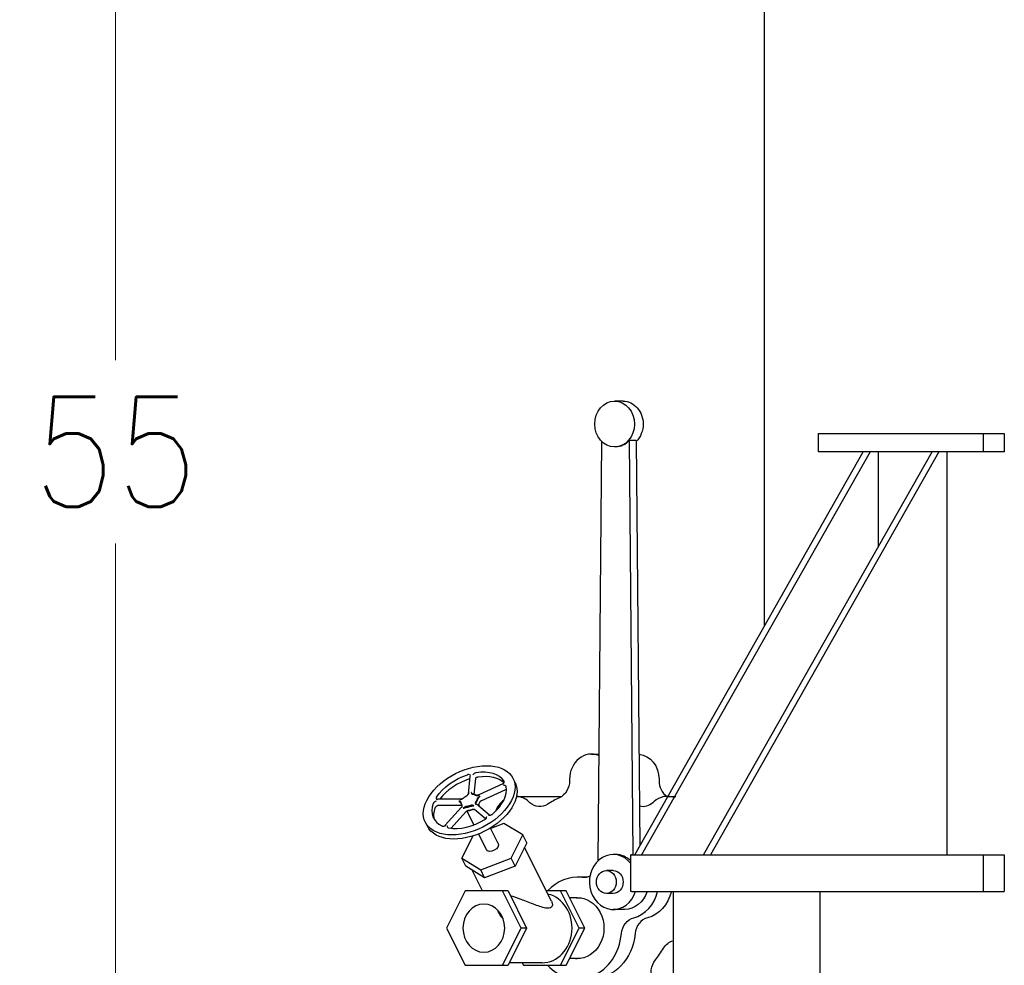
# Model space of a CAD drawing. Header units: inches. Extents: x 1 to 669, y 0 to 417.
# Tile 203 of 256: x 284 to 311, y 179 to 205. Entities that reach past the tile are written whole.
import ezdxf

# ---------------------------------------------------------------- set-up
doc = ezdxf.new("R2010")
doc.units = ezdxf.units.IN
doc.header["$LTSCALE"] = 12
doc.header["$MEASUREMENT"] = 0
doc.header["$PDMODE"] = 1
doc.layers.get('0').update_dxf_attribs({"linetype": 'CONTINUOUS'})
doc.layers.get('Defpoints').update_dxf_attribs({"linetype": 'CONTINUOUS'})
doc.layers.add('D', color=2, linetype='CONTINUOUS')
doc.layers.add('Q', color=4, linetype='CONTINUOUS')
doc.styles.get("Standard").update_dxf_attribs({"font": 'SIMPLEX.SHX', "width": 0.875})
doc.dimstyles.new('STANDARD$0', dxfattribs={"dimscale": 32, "dimtxt": 0.09375, "dimasz": 0.0625, "dimexe": 0.03125, "dimexo": 0.03125, "dimgap": 0.03125, "dimtad": 1, "dimtih": 1, "dimtoh": 1, "dimdec": 4, "dimzin": 12, "dimdsep": 46, "dimlunit": 5, "dimtxsty": 'Standard', "dimcen": -0.03125, "dimclrd": 256, "dimclre": 256, "dimclrt": 256, "dimadec": 0, "dimazin": 0, "dimtfac": 0.875, "dimtdec": 4, "dimtofl": 0, "dimtmove": 0, "dimatfit": 3, "dimfxl": 1, "dimtolj": 1, "dimtzin": 12, "dimlwd": 13, "dimlwe": 13, "dimarcsym": 0})

# ---------------------------------------------------------------- blocks, each defined once
blk = doc.blocks.new('*D63')
at = {"layer": 'D', "lineweight": 13, "transparency": 16777216}
for p, q in [((302.998, 220.621), (286.048, 220.621)), ((287.048, 218.621), (287.048, 195.621)), ((287.048, 167.621), (287.048, 190.621)), ((299.012, 165.621), (286.048, 165.621))]:
    blk.add_line(p, q, dxfattribs=at)
at = {"layer": 'D', "transparency": 16777216}
for points in [[(286.715, 218.621), (287.381, 218.621), (287.048, 220.621)], [(286.715, 167.621), (287.381, 167.621), (287.048, 165.621)]]:
    blk.add_solid(points, dxfattribs=at)
at = {"layer": 'Defpoints', "color": 0, "transparency": 16777216}
for p in [(303.998, 220.621), (287.048, 165.621), (300.012, 165.621)]:
    blk.add_point(p, dxfattribs=at)
at = {"layer": 'D', "transparency": 16777216, "insert": (287.048, 193.121), "char_height": 3, "attachment_point": 5}
blk.add_mtext('\\A1;55', dxfattribs=at)

msp = doc.modelspace()

# ---------------------------------------------------------------- linework, layer by layer
at = {"extrusion": (-1, 4.93038e-32, -2.22045e-16)}
for p, q in [((304.75901, 188.37224), (304.75901, 219.74597)), ((306.23249, 193.62097), (311.29894, 193.62097)), ((306.23249, 193.12097), (306.23249, 193.62097)), ((310.73249, 193.12097), (310.73249, 193.62097)), ((301.21493, 182.12097), (307.45125, 193.12097)), ((307.63875, 193.12097), (301.40243, 182.12097)), ((303.08993, 182.12097), (309.32625, 193.12097)), ((309.51375, 193.12097), (303.27743, 182.12097)), ((311.29894, 193.12097), (306.23249, 193.12097)), ((301.10811, 181.12097), (301.10811, 182.12097)), ((301.12485, 182.12097), (311.29894, 182.12097)), ((310.73249, 181.12097), (310.73249, 182.12097)), ((301.12485, 181.12097), (311.29894, 181.12097)), ((302.26062, 181.12097), (302.26062, 166.12097)), ((306.26062, 181.12097), (306.26062, 166.12097))]:
    msp.add_line(p, q, dxfattribs=at)
for p, q in [((311.29894, 193.62097), (311.29894, 193.12097)), ((307.85385, 193.12097), (307.85385, 190.52388)), ((309.72885, 193.12097), (309.72885, 182.12097)), ((311.29894, 182.12097), (311.29894, 181.12097))]:
    msp.add_line(p, q)
at = {"layer": 'Q', "extrusion": (-1, 4.93038e-32, -2.22045e-16)}
for p, q in [((300.90163, 194.50461), (300.66413, 194.50461)), ((300.31069, 193.40625), (300.20633, 181.95143)), ((300.68913, 193.25461), (300.66413, 193.25461)), ((301.25483, 193.4325), (301.06733, 193.4325)), ((301.17039, 182.12097), (301.06733, 193.4325)), ((301.25483, 193.4325), (301.35563, 182.36914)), ((300.03057, 184.87097), (300.23293, 184.87097)), ((296.71657, 184.26764), (296.66677, 183.7797)), ((296.87046, 184.20813), (296.8259, 183.77154)), ((297.6146, 184.05711), (296.95915, 183.75722)), ((297.94767, 184.09562), (297.89216, 184.20664)), ((299.43518, 184.18347), (299.43518, 184.14626)), ((301.87596, 184.18347), (301.87596, 184.14626)), ((297.68795, 183.8977), (297.0325, 183.59781)), ((296.46085, 183.63974), (295.83431, 183.63974)), ((297.98799, 183.71791), (299.20699, 183.71791)), ((298.35341, 183.54472), (298.32821, 183.56792)), ((301.73292, 183.56792), (301.70772, 183.54472)), ((302.10414, 183.71791), (302.3329, 183.71791)), ((296.47216, 183.46622), (295.84562, 183.46622)), ((296.48151, 183.41384), (296.04502, 182.92774)), ((296.60608, 183.29161), (296.20478, 182.84469)), ((296.47778, 183.48564), (296.49775, 183.44569)), ((296.59017, 183.41179), (296.59017, 183.41179)), ((296.63141, 183.32931), (296.6314, 183.32933)), ((296.82623, 182.93967), (296.63764, 183.31685)), ((297.14389, 183.0995), (296.83747, 183.35793)), ((297.25357, 183.20507), (296.89404, 183.50828)), ((296.99081, 183.42667), (296.95587, 183.49655)), ((295.55507, 182.89932), (295.49956, 183.01034)), ((297.64528, 182.98012), (297.28316, 182.84198)), ((298.16024, 182.66251), (297.64528, 182.98012)), ((297.49089, 182.4265), (297.27747, 182.85336)), ((296.7996, 182.6363), (296.49508, 182.02727)), ((297.16443, 182.26327), (296.951, 182.69013)), ((297.84262, 182.02727), (298.16024, 182.66251)), ((298.26797, 182.44705), (297.95035, 181.81182)), ((298.26797, 182.44705), (298.16024, 182.66251)), ((298.94368, 180.85252), (298.20719, 182.3255)), ((301.36157, 182.37961), (301.35553, 182.37961)), ((296.49508, 182.02727), (297.01004, 181.70965)), ((296.60281, 181.81182), (296.49508, 182.02727)), ((297.01004, 181.70965), (297.84262, 182.02727)), ((297.95035, 181.81182), (297.84262, 182.02727)), ((300.68913, 182.12961), (300.62663, 182.12961)), ((301.12485, 182.12097), (301.10811, 182.12097)), ((297.11777, 181.4942), (296.60281, 181.81182)), ((297.06186, 181.13682), (296.77857, 181.70341)), ((297.11777, 181.4942), (297.01004, 181.70965)), ((297.95035, 181.81182), (297.11777, 181.4942)), ((300.62663, 181.69211), (300.43913, 181.69211)), ((299.90212, 181.50847), (299.65557, 181.50847)), ((296.58704, 181.13682), (296.07912, 180.12097)), ((297.75524, 181.13682), (296.58704, 181.13682)), ((298.11082, 180.12097), (297.60289, 181.13682)), ((297.75524, 181.13682), (298.26317, 180.12097)), ((299.34439, 181.13682), (298.80152, 181.13682)), ((299.69997, 180.12097), (299.19204, 181.13682)), ((299.85232, 180.12097), (299.34439, 181.13682)), ((301.12485, 181.12097), (301.10811, 181.12097)), ((299.60052, 180.95097), (299.43732, 180.95097)), ((299.7596, 180.94223), (299.63942, 180.94976)), ((300.62663, 181.06711), (300.43913, 181.06711)), ((300.93913, 180.62961), (300.62663, 180.62961)), ((296.07912, 180.12097), (296.58704, 179.10512)), ((297.60289, 179.10512), (298.11082, 180.12097)), ((298.26317, 180.12097), (297.75524, 179.10512)), ((298.26317, 180.12097), (298.11082, 180.12097)), ((299.19204, 179.10512), (299.69997, 180.12097)), ((299.34439, 179.10512), (299.85232, 180.12097)), ((299.85232, 180.12097), (299.69997, 180.12097)), ((299.60052, 179.29097), (299.43732, 179.29097)), ((299.7596, 179.29971), (299.63942, 179.29219)), ((296.58704, 179.10512), (297.75524, 179.10512)), ((298.68412, 179.17317), (297.78927, 179.17317)), ((298.14217, 179.17317), (298.17619, 179.10512)), ((298.17619, 179.10512), (299.34439, 179.10512))]:
    msp.add_line(p, q, dxfattribs=at)
at = {"layer": 'Q'}
for centre, major_axis, ratio, start_param, end_param in [((300.66413, 193.87961), (0, -0.625), 0.8660254, -4.71238898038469, 1.570796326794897), ((300.03057, 184.18347), (0, 0.6875), 0.8660254, -0.34612121, 1.57079633), ((296.69586, 183.60849), (1.1963, 0.59815), 0.61237244, -5.39710818, 0.88607712), ((296.69586, 183.60849), (0.97269, 0.48634), 0.61237244, 0.06042409, 1.08341163), ((296.75137, 183.49747), (-0.97269, -0.48634), 0.61237244, -1.82444215, -0.87079731), ((302.30897, 184.14626), (0, -0.5), 0.8660254, -1.57079633, -0.54074236), ((296.69586, 183.60849), (0.97269, 0.48634), 0.61237244, -1.19621303, -0.17331478), ((296.69586, 183.60849), (-0.97269, -0.48634), 0.61237244, -0.56789455, 0.45500373), ((296.64528, 183.57177), (0.16644, 0.08815), 0.70765384, -3.47816741, -2.96859381), ((296.73867, 183.63897), (-0.18857, -0.06227), 0.63661729, -2.66368946, -2.15412919), ((296.75457, 183.59744), (0.16601, 0.11533), 0.61603909, -1.09989415, -0.59078663), ((297.95699, 183.03041), (0, -0.6875), 0.8660254, -2.5788842, -1.98581187), ((297.95699, 183.03041), (0, 0.6875), 0.8660254, -0.67319843, -0.05177043), ((300.03057, 181.12097), (0, 2.75), 0.8660254, 0.37404595, 0.52355195), ((302.10414, 183.03041), (0, 0.6875), 0.8660254, -0.35139031, 0.67319843), ((296.75137, 183.49747), (-0.16106, -0.08563), 0.0000095, 0.0000004, 0.00006242), ((296.69716, 183.556), (-0.19882, -0.08098), 0.54528162, 1.03402712, 1.54341219), ((296.7474, 183.45854), (-0.18634, -0.07587), 0.54511587, 1.03411553, 1.5436758), ((296.94744, 183.53886), (-0.0559, -0.02795), 0.00003024, -0.00000001, 0.00019754), ((296.69586, 183.60849), (0.97269, 0.48634), 0.61237244, -2.45285004, -1.42995191), ((297.95699, 183.03041), (0, -0.6875), 0.8660254, -1.3997014, -1.34663409), ((300.62663, 181.37961), (0, 0.75), 0.8660254, -0.83498856, 4.36030534), ((300.68913, 181.37961), (0, 0.75), 0.8660254, -0.70110676, 0), ((300.43913, 181.37961), (0, -0.3125), 0.8660254, -4.71238898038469, 1.570796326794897), ((299.65557, 180.12097), (0, 1.3875), 0.8660254, -0.09986141, 0.74933185), ((301.00163, 181.37961), (0, -1), 0.8660254, 0.21627371, 1.30918149), ((298.68412, 180.12097), (0, -0.9478), 0.8660254, 0, 2.94467816), ((299.60052, 180.12097), (0, 0.83), 0.8660254, -0.05415273, 0), ((301.65539, 179.91456), (0, 0.5), 0.8660254, 0.21627371, 1.46121822), ((299.65557, 180.12097), (0, -1.3875), 0.8660254, -0.74933185, 1.46121822), ((300.03057, 181.12097), (0, 2.75), 0.8660254, -2.31874775, -2.16924176), ((299.60052, 180.12097), (0, -0.83), 0.8660254, 0, 0.05415273)]:
    msp.add_ellipse(centre, major_axis=major_axis, ratio=ratio, start_param=start_param, end_param=end_param, dxfattribs=at)
at = {"layer": 'Q', "extrusion": (2.22045e-16, -3.50325e-46, -1)}
for centre, major_axis in [((300.90163, 193.87961), (0, 0.625)), ((300.62663, 181.37961), (0, 0.3125))]:
    msp.add_ellipse(centre, major_axis=major_axis, ratio=0.8660254, start_param=0, end_param=1.57079633, dxfattribs=at)
at = {"layer": 'Q', "extrusion": (2.22045e-16, -4.37906e-47, -1)}
for centre, major_axis, end_param in [((300.90163, 193.87961), (0, -0.625), -0.71152347), ((300.62663, 181.37961), (0, -0.3125), 0)]:
    msp.add_ellipse(centre, major_axis=major_axis, ratio=0.8660254, start_param=-1.57079633, end_param=end_param, dxfattribs=at)
at = {"layer": 'Q', "extrusion": (2.22045e-16, 2.18953e-47, -1)}
msp.add_ellipse((300.68913, 193.87961), major_axis=(0, -0.625), ratio=0.8660254, start_param=-0.77362718, end_param=0, dxfattribs=at)
at = {"layer": 'Q', "extrusion": (2.22045e-16, -1.09476e-47, -1)}
for centre, major_axis, start_param, end_param in [((301.28057, 184.18347), (0, 0.6875), 0.08793227, 1.57079633), ((298.62339, 183.93563), (0, -0.5), -0.52355195, 0.67319843), ((299.81853, 181.99907), (0, -0.5), -0.41304347, 0.09986141), ((300.93913, 181.37961), (0, -0.75), -1.21871269, 0), ((301.37663, 181.37961), (0, -1), -1.30918149, -0.21627371), ((301.28039, 179.91456), (0, 0.5), -1.46121822, -0.21627371)]:
    msp.add_ellipse(centre, major_axis=major_axis, ratio=0.8660254, start_param=start_param, end_param=end_param, dxfattribs=at)
at = {"layer": 'Q', "extrusion": (2.22045e-16, -4.93038e-32, -1)}
for centre, major_axis, ratio, start_param, end_param in [((296.75137, 183.49747), (1.1963, 0.59815), 0.61237244, 0, 3.14159265), ((296.79894, 183.50852), (-0.16611, -0.11533), 0.61606276, -2.55104474, -2.04932702)]:
    msp.add_ellipse(centre, major_axis=major_axis, ratio=ratio, start_param=start_param, end_param=end_param, dxfattribs=at)
at = {"layer": 'Q', "extrusion": (2.22045e-16, 6.16298e-32, -1)}
msp.add_ellipse((296.69586, 183.60849), major_axis=(0.97269, 0.48634), ratio=0.61237244, start_param=-2.3399594, end_param=-1.31706109, dxfattribs=at)
at = {"layer": 'Q', "extrusion": (2.22045e-16, -8.62817e-32, -1)}
msp.add_ellipse((296.75137, 183.49747), major_axis=(0.97269, 0.48634), ratio=0.61237244, start_param=-1.08341162, end_param=-0.19672072, dxfattribs=at)
at = {"layer": 'Q', "extrusion": (2.22045e-16, 0, -1)}
for centre, major_axis, ratio, start_param, end_param in [((299.00216, 184.14626), (0, -0.5), 0.8660254, -1.57079633, -0.37404595), ((301.43775, 183.93563), (0, -0.5), 0.8660254, -0.67319843, 0.21395705), ((296.75137, 183.49747), (-0.97269, -0.48634), 0.61237244, 0.09332443, 0.56780514), ((296.74161, 183.46699), (0.19876, 0.08093), 0.54511587, 1.59791685, 2.10747712), ((302.35601, 179.29006), (0, 0.5), 0.8660254, -0.9723509, -0.22212133)]:
    msp.add_ellipse(centre, major_axis=major_axis, ratio=ratio, start_param=start_param, end_param=end_param, dxfattribs=at)
at = {"layer": 'Q', "extrusion": (2.22045e-16, 4.93038e-32, -1)}
msp.add_ellipse((296.64326, 183.58442), major_axis=(-0.15604, -0.08264), ratio=0.70765384, start_param=-0.17299884, end_param=0.33657476, dxfattribs=at)
at = {"layer": 'Q', "extrusion": (2.22045e-16, -1.2326e-32, -1)}
msp.add_ellipse((296.66733, 183.63255), major_axis=(-0.1761, -0.10041), ratio=0.53691944, start_param=1.12134117, end_param=1.63091288, dxfattribs=at)
at = {"layer": 'Q', "extrusion": (2.22045e-16, 9.86076e-32, -1)}
msp.add_ellipse((296.73082, 183.64742), major_axis=(-0.17678, -0.05837), ratio=0.63661729, start_param=-4.12905612, end_param=-3.61949585, dxfattribs=at)
at = {"layer": 'Q', "extrusion": (2.22045e-16, -1.47911e-31, -1)}
msp.add_ellipse((296.74572, 183.60849), major_axis=(-0.15564, -0.10812), ratio=0.61603909, start_param=-2.55080602, end_param=-2.0416985, dxfattribs=at)
at = {"layer": 'Q', "extrusion": (2.22045e-16, 7.00649e-46, -1)}
msp.add_ellipse((299.20699, 183.03041), major_axis=(0, 0.6875), ratio=0.8660254, start_param=0, end_param=0.03036034, dxfattribs=at)
at = {"layer": 'Q', "extrusion": (2.22045e-16, -7.39557e-32, -1)}
msp.add_ellipse((296.6919, 183.56964), major_axis=(0.18639, 0.07592), ratio=0.54528162, start_param=1.59818046, end_param=2.10756553, dxfattribs=at)
at = {"layer": 'Q', "extrusion": (2.22045e-16, -9.86076e-32, -1)}
msp.add_ellipse((297.32766, 182.34489), major_axis=(0.16323, 0.08162), ratio=0.61237244, start_param=0, end_param=3.14159265, dxfattribs=at)
at = {"layer": 'Q', "extrusion": (2.22045e-16, -6.84228e-48, -1)}
msp.add_ellipse((299.65557, 180.12097), major_axis=(0, 0.83), ratio=0.8660254, start_param=-0.0383023, end_param=3.17989495, dxfattribs=at)
at = {"layer": 'Q', "extrusion": (2.22045e-16, 1.09476e-47, -1)}
msp.add_ellipse((297.09497, 180.12097), major_axis=(0, -0.6575), ratio=0.8660254, start_param=-4.71238898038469, end_param=1.570796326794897, dxfattribs=at)
at = {"layer": 'Q', "extrusion": (2.22045e-16, -1.30003e-47, -1)}
msp.add_ellipse((300.03057, 180.12097), major_axis=(0, -1.3875), ratio=0.8660254, start_param=-1.46121822, end_param=0, dxfattribs=at)
at = {"layer": 'Q', "extrusion": (2.22045e-16, -2.8026e-45, -1)}
msp.add_ellipse((302.09389, 178.91052), major_axis=(0, 0.5), ratio=0.8660254, start_param=-2.01959528, end_param=-0.8228449, dxfattribs=at)
at = {"layer": 'Q'}
for points, knots in [([(296.88824, 184.36256), (296.88073, 184.36143), (296.873, 184.35927), (296.85657, 184.35293), (296.84636, 184.34797), (296.817, 184.32755), (296.80364, 184.31336), (296.79542, 184.3044), (296.79537, 184.30435), (296.79533, 184.30431)], [-0.226841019, -0.226841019, -0.226841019, -0.226841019, -0.168978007, -0.168978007, -0.101429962, -0.101429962, 0, 0, 0.000547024, 0.000547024, 0.000547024, 0.000547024]), ([(296.73702, 184.29065), (296.73699, 184.29068), (296.73695, 184.29071), (296.7302, 184.29615), (296.71915, 184.30463), (296.69263, 184.31196), (296.68295, 184.31226), (296.66704, 184.31103), (296.65938, 184.30958), (296.65175, 184.30717)], [-0.244621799, -0.244621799, -0.244621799, -0.244621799, -0.244033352, -0.244033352, -0.134916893, -0.134916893, -0.062249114, -0.062249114, 0, 0, 0, 0]), ([(296.87353, 184.21581), (296.87353, 184.21581), (296.87327, 184.21555), (296.87248, 184.21445), (296.87184, 184.21336), (296.87099, 184.21113), (296.8707, 184.21006), (296.87052, 184.20902)], [0.002944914, 0.002944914, 0.002944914, 0.002944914, 0.0114882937, 0.0114882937, 0.0245058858, 0.0245058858, 0.0346126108, 0.0346126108, 0.0346126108, 0.0346126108]), ([(296.87351, 184.21579), (296.87854, 184.22015), (296.88408, 184.22458), (296.90187, 184.23695), (296.91208, 184.24191), (296.92851, 184.24825), (296.93624, 184.25041), (296.94374, 184.25155)], [0.0666119, 0.0666119, 0.0666119, 0.0666119, 0.101427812, 0.101427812, 0.168973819, 0.168973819, 0.226835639, 0.226835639, 0.226835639, 0.226835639]), ([(297.61465, 184.05712), (297.62064, 184.05986), (297.62626, 184.06363), (297.63533, 184.07204), (297.63906, 184.07661), (297.64204, 184.08155)], [0.0000392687, 0.0000392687, 0.0000392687, 0.0000392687, 0.0198373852, 0.0198373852, 0.0371972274, 0.0371972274, 0.0371972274, 0.0371972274]), ([(297.61961, 184.05218), (297.61966, 184.05223), (297.6197, 184.05228), (297.62763, 184.06132), (297.64003, 184.07581), (297.65209, 184.10152), (297.65327, 184.10924), (297.65285, 184.12074), (297.65149, 184.12568), (297.64882, 184.12992)], [-0.244622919, -0.244622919, -0.244622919, -0.244622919, -0.244034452, -0.244034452, -0.134916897, -0.134916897, -0.062248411, -0.062248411, 0, 0, 0, 0]), ([(296.62409, 183.73296), (296.62517, 183.73353), (296.62865, 183.73543), (296.63469, 183.73909), (296.64221, 183.74437), (296.64994, 183.75074), (296.65724, 183.75788), (296.66357, 183.76532), (296.66872, 183.77252), (296.67287, 183.77935), (296.67631, 183.78586), (296.67932, 183.79215), (296.68213, 183.79835), (296.68454, 183.80365), (296.6861, 183.8069), (296.68713, 183.80898), (296.68758, 183.80987), (296.68805, 183.81076)], [0.564083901, 0.564083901, 0.564083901, 0.564083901, 0.573419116, 0.59431201, 0.618065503, 0.644556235, 0.673520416, 0.70152992, 0.727762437, 0.752187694, 0.775329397, 0.79785083, 0.820036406, 0.842193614, 0.855009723, 0.855009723, 0.864609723, 0.864609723, 0.864609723, 0.864609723]), ([(296.68805, 183.81076), (296.68711, 183.80988), (296.68619, 183.80896), (296.68528, 183.80802), (296.68407, 183.80676), (296.68289, 183.80546), (296.68176, 183.80411), (296.67981, 183.80179), (296.67799, 183.79934), (296.67633, 183.79686), (296.67466, 183.79438), (296.67315, 183.79185), (296.67175, 183.78935), (296.67032, 183.78681), (296.66902, 183.78428), (296.66778, 183.78181), (296.66711, 183.78047), (296.66646, 183.77915), (296.66582, 183.77784), (296.66525, 183.77667), (296.66469, 183.77552), (296.66413, 183.77438), (296.66289, 183.77184), (296.66166, 183.76939), (296.66039, 183.76702), (296.65903, 183.76449), (296.65762, 183.76205), (296.65612, 183.75971), (296.65452, 183.75721), (296.65282, 183.75481), (296.651, 183.75252), (296.65055, 183.75195), (296.6501, 183.7514), (296.64964, 183.75085), (296.64944, 183.75061), (296.64925, 183.75037), (296.64904, 183.75014)], [-0.864609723, -0.864609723, -0.864609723, -0.864609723, -0.855009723, -0.855009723, -0.855009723, -0.842193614, -0.842193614, -0.842193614, -0.820036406, -0.820036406, -0.820036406, -0.79785083, -0.79785083, -0.79785083, -0.775329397, -0.775329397, -0.775329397, -0.763136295, -0.763136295, -0.763136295, -0.752187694, -0.752187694, -0.752187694, -0.727762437, -0.727762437, -0.727762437, -0.70152992, -0.70152992, -0.70152992, -0.673520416, -0.673520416, -0.673520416, -0.66666535, -0.66666535, -0.66666535, -0.663704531, -0.663704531, -0.663704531, -0.663704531]), ([(296.80944, 183.77346), (296.80861, 183.77355), (296.80594, 183.77392), (296.80133, 183.77489), (296.79564, 183.77678), (296.78982, 183.77966), (296.7843, 183.78356), (296.77933, 183.78833), (296.77495, 183.7936), (296.77087, 183.79918), (296.76675, 183.80488), (296.76233, 183.81054), (296.75744, 183.81593), (296.75279, 183.82004), (296.74984, 183.82217), (296.74795, 183.82343), (296.74715, 183.82394), (296.74635, 183.82442)], [-0.300517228, -0.300517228, -0.300517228, -0.300517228, -0.291225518, -0.270339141, -0.246597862, -0.220124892, -0.19117504, -0.163153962, -0.136869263, -0.112377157, -0.089221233, -0.066744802, -0.044586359, -0.022478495, -0.0096, -0.0096, 0, 0, 0, 0]), ([(296.74635, 183.82442), (296.74666, 183.82371), (296.74694, 183.82299), (296.74759, 183.8213), (296.74855, 183.81864), (296.74997, 183.81424), (296.75162, 183.80909), (296.75346, 183.80394), (296.75571, 183.79877), (296.75863, 183.79359), (296.76253, 183.78849), (296.76762, 183.78373), (296.77378, 183.77974), (296.78056, 183.77678), (296.78734, 183.77485), (296.79291, 183.77391), (296.79616, 183.77358), (296.79717, 183.7735)], [0, 0, 0, 0, 0.0096, 0.0096, 0.022478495, 0.044586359, 0.066744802, 0.089221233, 0.112377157, 0.136869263, 0.163153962, 0.19117504, 0.220124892, 0.246597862, 0.270339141, 0.291225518, 0.300557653, 0.300557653, 0.300557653, 0.300557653]), ([(297.70535, 183.98484), (297.70441, 183.98985), (297.70211, 183.99432), (297.69525, 184.00219), (297.68947, 184.00699), (297.66445, 184.01548), (297.64759, 184.01621), (297.63368, 184.01643), (297.63361, 184.01643), (297.63355, 184.01643)], [-0.305040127, -0.305040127, -0.305040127, -0.305040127, -0.216282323, -0.216282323, -0.122879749, -0.122879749, 0, 0, 0.000549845, 0.000549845, 0.000549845, 0.000549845]), ([(297.71311, 183.90325), (297.71189, 183.90324), (297.71067, 183.9032), (297.70306, 183.90271), (297.69663, 183.90125), (297.68975, 183.8985), (297.68885, 183.89811), (297.68797, 183.8977)], [0.0159517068, 0.0159517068, 0.0159517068, 0.0159517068, 0.0196731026, 0.0196731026, 0.0392841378, 0.0392841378, 0.0422618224, 0.0422618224, 0.0422618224, 0.0422618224]), ([(295.79755, 183.58639), (295.79748, 183.58636), (295.79742, 183.58633), (295.78531, 183.58065), (295.76609, 183.5714), (295.73763, 183.55023), (295.73048, 183.54269), (295.72106, 183.53043), (295.71768, 183.5246), (295.71564, 183.51886)], [-0.244620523, -0.244620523, -0.244620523, -0.244620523, -0.244032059, -0.244032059, -0.134916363, -0.134916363, -0.062248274, -0.062248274, 0, 0, 0, 0]), ([(295.80532, 183.69819), (295.80165, 183.69248), (295.7992, 183.68668), (295.79649, 183.67513), (295.79575, 183.66732), (295.80286, 183.64641), (295.81184, 183.63755), (295.81958, 183.63065), (295.81961, 183.63062), (295.81965, 183.63059)], [-0.305009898, -0.305009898, -0.305009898, -0.305009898, -0.216262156, -0.216262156, -0.122870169, -0.122870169, 0, 0, 0.00054984, 0.00054984, 0.00054984, 0.00054984]), ([(295.81354, 183.64794), (295.81354, 183.64794), (295.81355, 183.64793), (295.81365, 183.6478), (295.81408, 183.64726), (295.8158, 183.64568), (295.81724, 183.64457), (295.82157, 183.64217), (295.82485, 183.64093), (295.83017, 183.63994), (295.83205, 183.63976), (295.83392, 183.63973)], [0.0092874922, 0.0092874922, 0.0092874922, 0.0092874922, 0.0107439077, 0.0107439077, 0.0215286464, 0.0215286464, 0.034479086, 0.034479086, 0.0522270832, 0.0522270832, 0.0615575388, 0.0615575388, 0.0615575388, 0.0615575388]), ([(296.47666, 183.54289), (296.47664, 183.54369), (296.47649, 183.54624), (296.47572, 183.55064), (296.47379, 183.55606), (296.47054, 183.56156), (296.46591, 183.56666), (296.46022, 183.57099), (296.45402, 183.57441), (296.44763, 183.57709), (296.4412, 183.57925), (296.43474, 183.58109), (296.42827, 183.58278), (296.42275, 183.58423), (296.41943, 183.58518), (296.41732, 183.58582), (296.41642, 183.5861), (296.41554, 183.58639)], [0.564083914, 0.564083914, 0.564083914, 0.564083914, 0.573419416, 0.59431126, 0.618064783, 0.644556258, 0.673519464, 0.701527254, 0.727765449, 0.752197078, 0.775322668, 0.797844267, 0.820049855, 0.842184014, 0.855011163, 0.855011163, 0.864611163, 0.864611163, 0.864611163, 0.864611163]), ([(296.41554, 183.58639), (296.41609, 183.58574), (296.41666, 183.58506), (296.41725, 183.58437), (296.41805, 183.58344), (296.41889, 183.58249), (296.41977, 183.58153), (296.4213, 183.57986), (296.42295, 183.57816), (296.42468, 183.57649), (296.42642, 183.57481), (296.42824, 183.57316), (296.43009, 183.57156), (296.43197, 183.56995), (296.43387, 183.56838), (296.43576, 183.56688), (296.43678, 183.56607), (296.4378, 183.56528), (296.43881, 183.5645), (296.43972, 183.5638), (296.44062, 183.56312), (296.44151, 183.56245), (296.44349, 183.56095), (296.44541, 183.55952), (296.44724, 183.55811), (296.4492, 183.5566), (296.45105, 183.55513), (296.45278, 183.55365), (296.45462, 183.55206), (296.45631, 183.55048), (296.45784, 183.54885), (296.45821, 183.54845), (296.45858, 183.54805), (296.45893, 183.54765), (296.46007, 183.54634), (296.4611, 183.54501), (296.46202, 183.54365), (296.46313, 183.54202), (296.46407, 183.54034), (296.46485, 183.53861), (296.46556, 183.53706), (296.46613, 183.53547), (296.46656, 183.53384), (296.46695, 183.53241), (296.46722, 183.53095), (296.46739, 183.52947), (296.46747, 183.52881), (296.46752, 183.52814), (296.46756, 183.52749)], [-0.864611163, -0.864611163, -0.864611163, -0.864611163, -0.855011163, -0.855011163, -0.855011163, -0.842184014, -0.842184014, -0.842184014, -0.820049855, -0.820049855, -0.820049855, -0.797844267, -0.797844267, -0.797844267, -0.775322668, -0.775322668, -0.775322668, -0.763139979, -0.763139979, -0.763139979, -0.752197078, -0.752197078, -0.752197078, -0.727765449, -0.727765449, -0.727765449, -0.701527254, -0.701527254, -0.701527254, -0.673519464, -0.673519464, -0.673519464, -0.666666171, -0.666666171, -0.666666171, -0.644556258, -0.644556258, -0.644556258, -0.618064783, -0.618064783, -0.618064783, -0.59431126, -0.59431126, -0.59431126, -0.573419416, -0.573419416, -0.573419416, -0.564083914, -0.564083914, -0.564083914, -0.564083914]), ([(296.43763, 183.63059), (296.43881, 183.63088), (296.43999, 183.63116), (296.44273, 183.63179), (296.44701, 183.63275), (296.45398, 183.6342), (296.46214, 183.63589), (296.47043, 183.63773), (296.47903, 183.63989), (296.4881, 183.64256), (296.49772, 183.64599), (296.50774, 183.65032), (296.51747, 183.65542), (296.52622, 183.66092), (296.53357, 183.66634), (296.53874, 183.67074), (296.54144, 183.67329), (296.54226, 183.67408)], [0, 0, 0, 0, 0.0096, 0.0096, 0.022427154, 0.044561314, 0.0667669, 0.089288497, 0.112414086, 0.136845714, 0.163083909, 0.191091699, 0.220054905, 0.24654638, 0.270299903, 0.291192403, 0.300527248, 0.300527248, 0.300527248, 0.300527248]), ([(296.50104, 183.64747), (296.50051, 183.64731), (296.49713, 183.64634), (296.4909, 183.64485), (296.48216, 183.64327), (296.47339, 183.64186), (296.46447, 183.64024), (296.4554, 183.63805), (296.4476, 183.63537), (296.44298, 183.63329), (296.44007, 183.63188), (296.43884, 183.63124), (296.43763, 183.63059)], [-0.168013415, -0.168013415, -0.168013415, -0.168013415, -0.163083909, -0.136845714, -0.112414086, -0.089288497, -0.0667669, -0.044561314, -0.022427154, -0.0096, -0.0096, 0, 0, 0, 0]), ([(296.87569, 183.5721), (296.87503, 183.57125), (296.87298, 183.5685), (296.86972, 183.56352), (296.86627, 183.55691), (296.8635, 183.54958), (296.86185, 183.54201), (296.86145, 183.53474), (296.8621, 183.52817), (296.86349, 183.52229), (296.86534, 183.51694), (296.86747, 183.51191), (296.86973, 183.50703), (296.87165, 183.50286), (296.87274, 183.50027), (296.8734, 183.49859), (296.87368, 183.49786), (296.87394, 183.49713)], [0.564116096, 0.564116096, 0.564116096, 0.564116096, 0.573451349, 0.594343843, 0.618097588, 0.644588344, 0.673552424, 0.701562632, 0.72779681, 0.752219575, 0.775357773, 0.797885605, 0.820070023, 0.842217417, 0.855041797, 0.855041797, 0.864641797, 0.864641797, 0.864641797, 0.864641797]), ([(296.8707, 183.75101), (296.87139, 183.75057), (296.8737, 183.7492), (296.87819, 183.74706), (296.88477, 183.7449), (296.89281, 183.74333), (296.90194, 183.74265), (296.91155, 183.74292), (296.92093, 183.74395), (296.92988, 183.74549), (296.93844, 183.74735), (296.94676, 183.7494), (296.95496, 183.75154), (296.96198, 183.75337), (296.96626, 183.75442), (296.96901, 183.75507), (296.97018, 183.75534), (296.97136, 183.7556)], [0.564114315, 0.564114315, 0.564114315, 0.564114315, 0.573449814, 0.594341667, 0.618095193, 0.644586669, 0.673549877, 0.701557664, 0.727795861, 0.752227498, 0.775353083, 0.797874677, 0.820080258, 0.842214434, 0.855041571, 0.855041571, 0.864641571, 0.864641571, 0.864641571, 0.864641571]), ([(296.87394, 183.49713), (296.87418, 183.49808), (296.87442, 183.49902), (296.87466, 183.49993), (296.87498, 183.50116), (296.87529, 183.50234), (296.87559, 183.50348), (296.87611, 183.50544), (296.87658, 183.50726), (296.87698, 183.50894), (296.87738, 183.51063), (296.8777, 183.51218), (296.87796, 183.51364), (296.87823, 183.51513), (296.87843, 183.51651), (296.87859, 183.51785), (296.87867, 183.51857), (296.87874, 183.51928), (296.87881, 183.51997), (296.87886, 183.5206), (296.87891, 183.52122), (296.87896, 183.52184), (296.87906, 183.52321), (296.87915, 183.52459), (296.87926, 183.52599), (296.87939, 183.5275), (296.87955, 183.52905), (296.8798, 183.53064), (296.88006, 183.53235), (296.88041, 183.53411), (296.88089, 183.53593), (296.88101, 183.53638), (296.88114, 183.53683), (296.88127, 183.53728), (296.88171, 183.53873), (296.88223, 183.54022), (296.88284, 183.54173), (296.88357, 183.54354), (296.88443, 183.54538), (296.88543, 183.54723), (296.88633, 183.5489), (296.88733, 183.55057), (296.88844, 183.55225), (296.88942, 183.55372), (296.89049, 183.5552), (296.89163, 183.55666), (296.89214, 183.55732), (296.89267, 183.55797), (296.8932, 183.55859)], [-0.864641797, -0.864641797, -0.864641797, -0.864641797, -0.855041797, -0.855041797, -0.855041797, -0.842217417, -0.842217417, -0.842217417, -0.820070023, -0.820070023, -0.820070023, -0.797885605, -0.797885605, -0.797885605, -0.775357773, -0.775357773, -0.775357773, -0.763169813, -0.763169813, -0.763169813, -0.752219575, -0.752219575, -0.752219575, -0.72779681, -0.72779681, -0.72779681, -0.701562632, -0.701562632, -0.701562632, -0.673552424, -0.673552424, -0.673552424, -0.666697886, -0.666697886, -0.666697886, -0.644588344, -0.644588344, -0.644588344, -0.618097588, -0.618097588, -0.618097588, -0.594343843, -0.594343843, -0.594343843, -0.573451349, -0.573451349, -0.573451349, -0.564116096, -0.564116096, -0.564116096, -0.564116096]), ([(296.97136, 183.7556), (296.97023, 183.75571), (296.9691, 183.75579), (296.96797, 183.75584), (296.96647, 183.75591), (296.96496, 183.75592), (296.96347, 183.75587), (296.9609, 183.75579), (296.95835, 183.75552), (296.95587, 183.75512), (296.95337, 183.75471), (296.95093, 183.75417), (296.94855, 183.75355), (296.94613, 183.75292), (296.94377, 183.75222), (296.94146, 183.7515), (296.94021, 183.75111), (296.93897, 183.75072), (296.93775, 183.75032), (296.93666, 183.74997), (296.93557, 183.74962), (296.93449, 183.74928), (296.93209, 183.74852), (296.92973, 183.7478), (296.9274, 183.74717), (296.9249, 183.7465), (296.92244, 183.74593), (296.92003, 183.74549), (296.91745, 183.74502), (296.91492, 183.7447), (296.91246, 183.74453), (296.91186, 183.74449), (296.91126, 183.74446), (296.91067, 183.74444), (296.90875, 183.74437), (296.90688, 183.7444), (296.90506, 183.74452), (296.90289, 183.74467), (296.90079, 183.74495), (296.89879, 183.74536), (296.89699, 183.74573), (296.89528, 183.74621), (296.89365, 183.74679), (296.89222, 183.7473), (296.89085, 183.74788), (296.88957, 183.74855), (296.889, 183.74884), (296.88844, 183.74915), (296.88792, 183.74946)], [-0.864641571, -0.864641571, -0.864641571, -0.864641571, -0.855041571, -0.855041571, -0.855041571, -0.842214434, -0.842214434, -0.842214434, -0.820080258, -0.820080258, -0.820080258, -0.797874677, -0.797874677, -0.797874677, -0.775353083, -0.775353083, -0.775353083, -0.763170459, -0.763170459, -0.763170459, -0.752227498, -0.752227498, -0.752227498, -0.727795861, -0.727795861, -0.727795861, -0.701557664, -0.701557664, -0.701557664, -0.673549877, -0.673549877, -0.673549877, -0.666696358, -0.666696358, -0.666696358, -0.644586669, -0.644586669, -0.644586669, -0.618095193, -0.618095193, -0.618095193, -0.594341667, -0.594341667, -0.594341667, -0.573449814, -0.573449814, -0.573449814, -0.564114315, -0.564114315, -0.564114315, -0.564114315]), ([(296.9853, 183.71984), (296.9843, 183.71911), (296.98331, 183.71839), (296.98096, 183.71671), (296.97728, 183.71412), (296.97118, 183.70994), (296.96404, 183.70506), (296.95688, 183.70003), (296.94968, 183.69468), (296.94243, 183.68881), (296.93521, 183.68224), (296.92833, 183.67497), (296.9224, 183.66739), (296.91784, 183.66005), (296.91468, 183.65344), (296.91296, 183.64846), (296.91227, 183.64572), (296.91208, 183.64488)], [0, 0, 0, 0, 0.0096, 0.0096, 0.022407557, 0.044550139, 0.066775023, 0.089311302, 0.112429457, 0.136824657, 0.16306412, 0.191114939, 0.220117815, 0.246626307, 0.270381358, 0.291269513, 0.300559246, 0.300559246, 0.300559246, 0.300559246]), ([(296.93202, 183.63626), (296.93215, 183.63697), (296.93266, 183.63929), (296.93394, 183.64352), (296.93631, 183.64924), (296.93974, 183.65573), (296.94418, 183.66269), (296.94929, 183.66979), (296.95459, 183.67676), (296.95985, 183.68368), (296.96503, 183.69072), (296.97014, 183.69798), (296.97523, 183.70543), (296.97957, 183.71184), (296.98219, 183.71558), (296.98387, 183.71791), (296.98458, 183.71889), (296.9853, 183.71984)], [-0.30051884, -0.30051884, -0.30051884, -0.30051884, -0.291269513, -0.270381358, -0.246626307, -0.220117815, -0.191114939, -0.16306412, -0.136824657, -0.112429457, -0.089311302, -0.066775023, -0.044550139, -0.022407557, -0.0096, -0.0096, 0, 0, 0, 0]), ([(297.02418, 183.59309), (297.02381, 183.59283), (297.02343, 183.59257), (297.02305, 183.59232), (297.02086, 183.59084), (297.01866, 183.58945), (297.01647, 183.58811), (297.01529, 183.58739), (297.01412, 183.58668), (297.01296, 183.58599), (297.01192, 183.58536), (297.01088, 183.58474), (297.00986, 183.58413), (297.00759, 183.58275), (297.00538, 183.58137), (297.00327, 183.57997), (297.001, 183.57846), (296.99884, 183.57691), (296.9968, 183.57532), (296.99462, 183.57361), (296.99259, 183.57185), (296.99071, 183.57003), (296.99025, 183.56958), (296.9898, 183.56913), (296.98936, 183.56868), (296.98794, 183.56723), (296.98662, 183.56574), (296.98541, 183.56423), (296.98395, 183.56242), (296.98264, 183.56058), (296.9815, 183.55873), (296.98047, 183.55706), (296.97956, 183.55539), (296.97879, 183.55371), (296.97811, 183.55224), (296.97753, 183.55076), (296.97706, 183.5493), (296.97685, 183.54864), (296.97666, 183.54799), (296.9765, 183.54737)], [-0.801811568, -0.801811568, -0.801811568, -0.801811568, -0.797927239, -0.797927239, -0.797927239, -0.775400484, -0.775400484, -0.775400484, -0.763211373, -0.763211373, -0.763211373, -0.752261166, -0.752261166, -0.752261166, -0.727838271, -0.727838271, -0.727838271, -0.701604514, -0.701604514, -0.701604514, -0.673594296, -0.673594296, -0.673594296, -0.66673963, -0.66673963, -0.66673963, -0.64463021, -0.64463021, -0.64463021, -0.618139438, -0.618139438, -0.618139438, -0.594385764, -0.594385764, -0.594385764, -0.573493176, -0.573493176, -0.573493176, -0.564157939, -0.564157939, -0.564157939, -0.564157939]), ([(295.77114, 183.40779), (295.77317, 183.41349), (295.77652, 183.41928), (295.78536, 183.43083), (295.79242, 183.43864), (295.81102, 183.45252), (295.81784, 183.45686), (295.82462, 183.46077)], [0.000039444, 0.000039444, 0.000039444, 0.000039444, 0.061912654, 0.061912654, 0.127065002, 0.127065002, 0.162042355, 0.162042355, 0.162042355, 0.162042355]), ([(295.84541, 183.46623), (295.83934, 183.4662), (295.83319, 183.4648), (295.82693, 183.46202), (295.82573, 183.46141), (295.82462, 183.46077)], [0.0002749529, 0.0002749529, 0.0002749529, 0.0002749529, 0.0240837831, 0.0240837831, 0.0301627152, 0.0301627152, 0.0301627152, 0.0301627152]), ([(296.49206, 183.46463), (296.49244, 183.46423), (296.49282, 183.46379), (296.49318, 183.46334), (296.49398, 183.46233), (296.49468, 183.46127), (296.49529, 183.46016), (296.49597, 183.45891), (296.49653, 183.4576), (296.49696, 183.45624), (296.49744, 183.45474), (296.49776, 183.45317), (296.49792, 183.45157), (296.49805, 183.45024), (296.49806, 183.44887), (296.49797, 183.4475), (296.49794, 183.44707), (296.4979, 183.44664), (296.49785, 183.44621), (296.49764, 183.44446), (296.49726, 183.44269), (296.49672, 183.44092), (296.49622, 183.43926), (296.49559, 183.4376), (296.49486, 183.43595), (296.49418, 183.43442), (296.49342, 183.43288), (296.49262, 183.43134), (296.49226, 183.43065), (296.4919, 183.42996), (296.49153, 183.42926), (296.49113, 183.42849), (296.49072, 183.4277), (296.49033, 183.42691), (296.48959, 183.42544), (296.48889, 183.42393), (296.48825, 183.42236), (296.48763, 183.42082), (296.48708, 183.41921), (296.48666, 183.41751), (296.48623, 183.41583), (296.48594, 183.41405), (296.48579, 183.41218), (296.48571, 183.41109), (296.48568, 183.40997), (296.48569, 183.40883), (296.48569, 183.40797), (296.48572, 183.4071), (296.48577, 183.40621)], [-0.300527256, -0.300527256, -0.300527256, -0.300527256, -0.291192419, -0.291192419, -0.291192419, -0.270299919, -0.270299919, -0.270299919, -0.24654639, -0.24654639, -0.24654639, -0.220054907, -0.220054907, -0.220054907, -0.197945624, -0.197945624, -0.197945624, -0.191091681, -0.191091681, -0.191091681, -0.1630839, -0.1630839, -0.1630839, -0.13684572, -0.13684572, -0.13684572, -0.112414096, -0.112414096, -0.112414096, -0.101474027, -0.101474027, -0.101474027, -0.089288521, -0.089288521, -0.089288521, -0.066766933, -0.066766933, -0.066766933, -0.044561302, -0.044561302, -0.044561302, -0.022427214, -0.022427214, -0.022427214, -0.0096, -0.0096, -0.0096, 0, 0, 0, 0]), ([(296.48577, 183.40621), (296.4862, 183.4071), (296.48664, 183.408), (296.48769, 183.41008), (296.48937, 183.41332), (296.49226, 183.41862), (296.49566, 183.42482), (296.49894, 183.43112), (296.502, 183.43762), (296.50468, 183.44445), (296.50674, 183.45165), (296.50784, 183.45909), (296.50769, 183.46624), (296.50632, 183.4726), (296.50408, 183.47788), (296.50171, 183.48154), (296.50013, 183.48344), (296.49962, 183.48401)], [0, 0, 0, 0, 0.0096, 0.0096, 0.022427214, 0.044561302, 0.066766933, 0.089288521, 0.112414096, 0.13684572, 0.1630839, 0.191091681, 0.220054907, 0.24654639, 0.270299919, 0.291192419, 0.300527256, 0.300527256, 0.300527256, 0.300527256]), ([(296.63216, 183.44347), (296.63106, 183.44339), (296.62749, 183.44307), (296.62098, 183.44213), (296.61227, 183.4402), (296.60252, 183.43723), (296.59236, 183.43324), (296.58251, 183.42848), (296.57354, 183.42339), (296.56544, 183.41822), (296.55802, 183.41305), (296.55102, 183.40789), (296.54421, 183.40273), (296.53839, 183.39833), (296.53478, 183.39567), (296.53244, 183.39399), (296.53144, 183.39327), (296.53042, 183.39256)], [0.564091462, 0.564091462, 0.564091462, 0.564091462, 0.573426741, 0.594319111, 0.618072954, 0.644563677, 0.673527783, 0.701537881, 0.727772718, 0.752195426, 0.775331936, 0.79786069, 0.82004632, 0.84219021, 0.855017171, 0.855017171, 0.864617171, 0.864617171, 0.864617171, 0.864617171]), ([(296.53042, 183.39256), (296.5317, 183.39304), (296.53299, 183.3935), (296.53429, 183.39396), (296.53604, 183.39457), (296.5378, 183.39516), (296.53957, 183.39573), (296.54262, 183.39671), (296.54569, 183.39764), (296.54869, 183.39854), (296.55171, 183.39944), (296.55466, 183.40031), (296.55754, 183.40117), (296.56046, 183.40204), (296.5633, 183.40289), (296.56605, 183.40375), (296.56754, 183.40421), (296.569, 183.40467), (296.57044, 183.40513), (296.57174, 183.40554), (296.57302, 183.40595), (296.57428, 183.40637), (296.57709, 183.40729), (296.57982, 183.40822), (296.58251, 183.40914), (296.58539, 183.41014), (296.58822, 183.41112), (296.59102, 183.41208), (296.59401, 183.41309), (296.59697, 183.41408), (296.59992, 183.41499), (296.60064, 183.41522), (296.60136, 183.41544), (296.60208, 183.41565), (296.60441, 183.41635), (296.60672, 183.417), (296.60902, 183.41759), (296.61178, 183.4183), (296.61453, 183.41892), (296.61725, 183.41945), (296.61968, 183.41993), (296.6221, 183.42033), (296.62449, 183.42064), (296.62659, 183.42092), (296.62867, 183.42113), (296.63071, 183.42127), (296.63163, 183.42133), (296.63253, 183.42138), (296.6334, 183.4214)], [-0.864617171, -0.864617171, -0.864617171, -0.864617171, -0.855017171, -0.855017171, -0.855017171, -0.84219021, -0.84219021, -0.84219021, -0.82004632, -0.82004632, -0.82004632, -0.79786069, -0.79786069, -0.79786069, -0.775331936, -0.775331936, -0.775331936, -0.763145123, -0.763145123, -0.763145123, -0.752195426, -0.752195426, -0.752195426, -0.727772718, -0.727772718, -0.727772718, -0.701537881, -0.701537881, -0.701537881, -0.673527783, -0.673527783, -0.673527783, -0.666673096, -0.666673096, -0.666673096, -0.644563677, -0.644563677, -0.644563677, -0.618072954, -0.618072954, -0.618072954, -0.594319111, -0.594319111, -0.594319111, -0.573426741, -0.573426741, -0.573426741, -0.564091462, -0.564091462, -0.564091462, -0.564091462]), ([(296.67788, 183.3325), (296.67702, 183.33241), (296.67419, 183.33204), (296.66904, 183.33107), (296.66215, 183.32918), (296.65444, 183.3263), (296.64639, 183.3224), (296.63852, 183.31764), (296.63119, 183.31236), (296.6243, 183.30678), (296.61753, 183.30108), (296.61247, 183.29698), (296.60965, 183.29486), (296.60927, 183.29457)], [-0.300517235, -0.300517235, -0.300517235, -0.300517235, -0.291225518, -0.270339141, -0.246597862, -0.220124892, -0.19117504, -0.163153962, -0.136869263, -0.112377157, -0.089221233, -0.066744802, -0.063274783, -0.063274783, -0.063274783, -0.063274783]), ([(296.63953, 183.31811), (296.64225, 183.3195), (296.64846, 183.32245), (296.65804, 183.32622), (296.66778, 183.32918), (296.67649, 183.33111), (296.683, 183.33205), (296.68657, 183.33238), (296.68767, 183.33246)], [0.167837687, 0.167837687, 0.167837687, 0.167837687, 0.19117504, 0.220124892, 0.246597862, 0.270339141, 0.291225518, 0.300557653, 0.300557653, 0.300557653, 0.300557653]), ([(296.82425, 183.46138), (296.82333, 183.46164), (296.82243, 183.46191), (296.82033, 183.46256), (296.81709, 183.46361), (296.81191, 183.46543), (296.80586, 183.46758), (296.79959, 183.46963), (296.79288, 183.47149), (296.78546, 183.47303), (296.77711, 183.47406), (296.76778, 183.47433), (296.75796, 183.47364), (296.74836, 183.47207), (296.73962, 183.46992), (296.73299, 183.46778), (296.72931, 183.4664), (296.72818, 183.46596)], [0, 0, 0, 0, 0.0096, 0.0096, 0.022493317, 0.04456082, 0.066718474, 0.089267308, 0.112445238, 0.136891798, 0.163115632, 0.191107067, 0.220065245, 0.246560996, 0.270318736, 0.291213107, 0.300534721, 0.300534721, 0.300534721, 0.300534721]), ([(296.73587, 183.44542), (296.73676, 183.4458), (296.73967, 183.44702), (296.74492, 183.44896), (296.75184, 183.45107), (296.75945, 183.45289), (296.76724, 183.45423), (296.77471, 183.45514), (296.78155, 183.45578), (296.78794, 183.45641), (296.79421, 183.45717), (296.80072, 183.45812), (296.8078, 183.45925), (296.81453, 183.46028), (296.81892, 183.46083), (296.82178, 183.46115), (296.82301, 183.46127), (296.82425, 183.46138)], [-0.300494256, -0.300494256, -0.300494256, -0.300494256, -0.291213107, -0.270318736, -0.246560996, -0.220065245, -0.191107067, -0.163115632, -0.136891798, -0.112445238, -0.089267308, -0.066718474, -0.04456082, -0.022493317, -0.0096, -0.0096, 0, 0, 0, 0]), ([(296.83946, 183.35624), (296.83896, 183.35639), (296.83846, 183.35654), (296.83796, 183.35668), (296.83532, 183.35744), (296.83275, 183.35816), (296.83023, 183.35879), (296.82751, 183.35946), (296.82484, 183.36003), (296.82218, 183.36047), (296.81934, 183.36094), (296.81652, 183.36126), (296.81368, 183.36143), (296.81298, 183.36147), (296.81229, 183.3615), (296.81159, 183.36152), (296.80935, 183.36159), (296.8071, 183.36156), (296.80484, 183.36144), (296.80214, 183.36129), (296.79943, 183.36101), (296.79672, 183.3606), (296.7943, 183.36023), (296.79187, 183.35975), (296.78945, 183.35917), (296.78733, 183.35866), (296.78521, 183.35808), (296.78312, 183.35741), (296.78218, 183.35712), (296.78125, 183.35681), (296.78035, 183.3565)], [-0.756837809, -0.756837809, -0.756837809, -0.756837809, -0.752227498, -0.752227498, -0.752227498, -0.727795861, -0.727795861, -0.727795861, -0.701557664, -0.701557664, -0.701557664, -0.673549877, -0.673549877, -0.673549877, -0.666696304, -0.666696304, -0.666696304, -0.644586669, -0.644586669, -0.644586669, -0.618095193, -0.618095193, -0.618095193, -0.594341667, -0.594341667, -0.594341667, -0.573449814, -0.573449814, -0.573449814, -0.564114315, -0.564114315, -0.564114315, -0.564114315]), ([(296.78368, 183.35495), (296.78482, 183.35539), (296.7885, 183.35676), (296.79513, 183.3589), (296.80179, 183.36055), (296.80586, 183.36133), (296.80702, 183.36153)], [0.5641143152, 0.5641143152, 0.5641143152, 0.5641143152, 0.5734498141, 0.5943416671, 0.6180951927, 0.6277084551, 0.6277084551, 0.6277084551, 0.6277084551]), ([(296.89156, 183.51093), (296.89156, 183.51093), (296.89174, 183.51062), (296.89246, 183.50974), (296.89295, 183.50921), (296.89358, 183.50864)], [0.0023051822, 0.0023051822, 0.0023051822, 0.0023051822, 0.0112492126, 0.0112492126, 0.019062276, 0.019062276, 0.019062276, 0.019062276]), ([(297.12729, 183.08701), (297.13418, 183.09123), (297.14044, 183.09614), (297.15168, 183.10695), (297.15866, 183.11478), (297.17217, 183.14014), (297.17451, 183.15374), (297.1759, 183.16469), (297.17591, 183.16474), (297.17592, 183.16479)], [-0.30505781, -0.30505781, -0.30505781, -0.30505781, -0.216294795, -0.216294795, -0.122885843, -0.122885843, 0, 0, 0.000549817, 0.000549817, 0.000549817, 0.000549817]), ([(297.22561, 183.20055), (297.22567, 183.20055), (297.22573, 183.20055), (297.23739, 183.20069), (297.2561, 183.20117), (297.29008, 183.20973), (297.30048, 183.2142), (297.31613, 183.22254), (297.32295, 183.22703), (297.32893, 183.23207)], [-0.244621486, -0.244621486, -0.244621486, -0.244621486, -0.244033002, -0.244033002, -0.134916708, -0.134916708, -0.062248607, -0.062248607, 0, 0, 0, 0]), ([(297.2536, 183.20498), (297.25467, 183.20408), (297.25626, 183.20326), (297.25776, 183.20283), (297.25807, 183.20277), (297.25827, 183.20274)], [0, 0, 0, 0, 0.020170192, 0.020170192, 0.0268043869, 0.0268043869, 0.0268043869, 0.0268043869]), ([(295.95301, 182.90985), (295.9582, 182.90745), (295.96438, 182.906), (295.97818, 182.90482), (295.98827, 182.90486), (296.02165, 182.91204), (296.03995, 182.91971), (296.05473, 182.92627), (296.0548, 182.9263), (296.05486, 182.92633)], [-0.30503992, -0.30503992, -0.30503992, -0.30503992, -0.216282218, -0.216282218, -0.122880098, -0.122880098, 0, 0, 0.000549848, 0.000549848, 0.000549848, 0.000549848]), ([(296.02492, 182.91427), (296.02926, 182.91577), (296.03381, 182.91815), (296.04046, 182.92313), (296.04287, 182.92533), (296.04502, 182.92773)], [0, 0, 0, 0, 0.0184627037, 0.0184627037, 0.0300011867, 0.0300011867, 0.0300011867, 0.0300011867]), ([(296.09951, 182.91267), (296.09951, 182.91262), (296.0995, 182.91257), (296.09877, 182.90362), (296.09794, 182.88943), (296.10688, 182.86901), (296.11213, 182.86405), (296.12222, 182.85771), (296.12779, 182.85555), (296.13416, 182.85441)], [-0.244624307, -0.244624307, -0.244624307, -0.244624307, -0.244035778, -0.244035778, -0.134917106, -0.134917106, -0.062248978, -0.062248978, 0, 0, 0, 0]), ([(298.94368, 180.85252), (298.95233, 180.83513), (298.9588, 180.81743), (298.96871, 180.77225), (298.96765, 180.74572), (298.95108, 180.70287), (298.93552, 180.68656), (298.89457, 180.66635), (298.86932, 180.66231), (298.80144, 180.66231), (298.75381, 180.67158), (298.6506, 180.7001), (298.59493, 180.71941), (298.41964, 180.78436), (298.29171, 180.83664), (298.09657, 180.90945), (298.02027, 180.93688), (297.90217, 180.97501), (297.86358, 180.98684), (297.8247, 180.99792)], [4.84256608, 4.84256608, 4.84256608, 4.84256608, 5.09180945, 5.09180945, 5.49711744, 5.49711744, 5.90242542, 5.90242542, 6.30773341, 6.30773341, 6.93691132, 6.93691132, 7.56608923, 7.56608923, 8.82444506, 8.82444506, 9.47827822, 9.47827822, 9.78454429, 9.78454429, 9.78454429, 9.78454429]), ([(297.61892, 180.37841), (297.60164, 180.39768), (297.58503, 180.41754), (297.53943, 180.47684), (297.51451, 180.51624), (297.48876, 180.57033), (297.48107, 180.58999), (297.47596, 180.60961)], [1.26960798, 1.26960798, 1.26960798, 1.26960798, 1.64683367, 1.64683367, 2.39703852, 2.39703852, 2.79573926, 2.79573926, 2.79573926, 2.79573926])]:
    msp.add_open_spline(points, degree=3, knots=knots, dxfattribs=at)
for points in [[(296.70716, 184.19611), (296.70788, 184.19634), (296.70861, 184.19656), (296.70933, 184.19678)], [(296.71665, 184.26833), (296.71663, 184.26942), (296.71625, 184.2707), (296.71601, 184.2712)], [(297.6146, 184.0571), (297.61461, 184.05711), (297.61461, 184.05711), (297.61461, 184.05711)], [(297.68795, 183.8977), (297.68796, 183.8977), (297.68796, 183.8977), (297.68797, 183.8977)], [(296.46085, 183.63973), (296.46187, 183.63973), (296.46285, 183.63984), (296.46381, 183.64005)], [(296.46085, 183.63973), (296.46085, 183.63973), (296.46085, 183.63973), (296.46085, 183.63973)], [(296.94922, 183.75372), (296.95261, 183.75458), (296.95595, 183.75574), (296.95912, 183.7572)], [(296.95915, 183.75721), (296.95914, 183.75721), (296.95913, 183.7572), (296.95912, 183.7572)], [(297.0319, 183.59756), (297.02922, 183.59629), (297.02663, 183.59479), (297.02418, 183.59309)], [(297.03249, 183.59783), (297.03248, 183.59782), (297.03247, 183.59782), (297.03245, 183.59781)], [(295.84562, 183.46622), (295.84562, 183.46622), (295.84562, 183.46622), (295.84562, 183.46622)], [(296.48884, 183.46352), (296.48367, 183.46524), (296.47795, 183.46622), (296.47225, 183.46623)], [(296.48153, 183.41384), (296.48153, 183.41383), (296.48152, 183.41383), (296.48152, 183.41383)], [(296.48153, 183.41384), (296.48499, 183.41769), (296.48792, 183.42206), (296.4902, 183.42665)], [(296.49444, 183.46161), (296.49443, 183.46161), (296.49442, 183.46161), (296.49441, 183.46162)], [(296.60607, 183.29162), (296.60607, 183.29162), (296.60607, 183.29162), (296.60607, 183.29161)], [(296.60929, 183.29455), (296.60826, 183.29378), (296.6073, 183.29293), (296.60644, 183.29201)], [(296.83748, 183.35795), (296.83743, 183.358), (296.83738, 183.35804), (296.83733, 183.35809)], [(297.2536, 183.20498), (297.25358, 183.20499), (297.25356, 183.20501), (297.25354, 183.20503)], [(296.04502, 182.92774), (296.04502, 182.92774), (296.04502, 182.92774), (296.04502, 182.92774)]]:
    msp.add_open_spline(points, degree=3, dxfattribs=at)

# ---------------------------------------------------------------- dimensions: what is measured, and where the dimension line sits
at = {"layer": 'D'}
dim = msp.add_linear_dim(base=(287.04791, 165.62097), p1=(303.99759, 220.62097), p2=(300.01182, 165.62097), angle=90, dimstyle='STANDARD$0', override={"dimdec": 1, "dimarcsym": 1}, dxfattribs=at)
dim.commit()
dim.dimension.update_dxf_attribs({"geometry": '*D63', "text_midpoint": (287.04791, 193.12097)})

doc.saveas('drawing.dxf')
